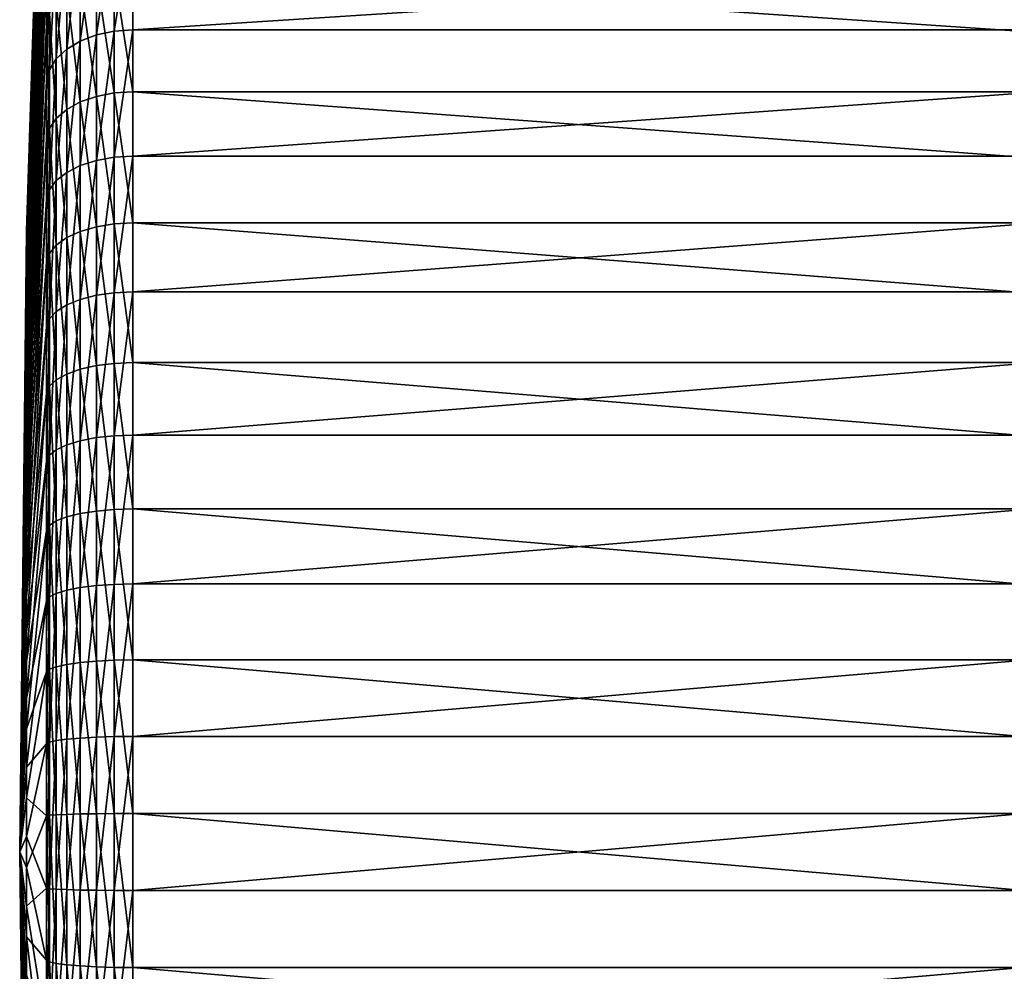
# Model space of a CAD drawing. Header units: millimetres. Extents: x -147 to 182, y -41 to 41.
# Tile 16 of 256: x -147 to -130, y -2 to 14. Entities that reach past the tile are written whole.
import ezdxf

# ---------------------------------------------------------------- set-up
doc = ezdxf.new("R2010")
doc.units = ezdxf.units.MM
doc.header["$LTSCALE"] = 51.403556
for name, color, linetype in [('35', 7, 'CONTINUOUS'), ('36', 7, 'CONTINUOUS'), ('41', 7, 'CONTINUOUS'), ('42', 7, 'CONTINUOUS'), ('43', 7, 'CONTINUOUS'), ('44', 7, 'CONTINUOUS')]:
    doc.layers.add(name, color=color, linetype=linetype)

msp = doc.modelspace()

# ---------------------------------------------------------------- linework, layer by layer
at = {"layer": '35', "color": 7, "linetype": 'CONTINUOUS'}
for points in [[(-144.936, 16.263, 16.263), (-144.936, 14.265, 18.042), (-114, 16.263, 16.263), (-144.936, 16.263, 16.263)], [(-114, 16.263, 16.263), (-144.936, 14.265, 18.042), (-114, 14.265, 18.042), (-114, 16.263, 16.263)], [(-144.936, 14.265, 18.042), (-144.936, 12.074, 19.576), (-114, 14.265, 18.042), (-144.936, 14.265, 18.042)], [(-114, 14.265, 18.042), (-144.936, 12.074, 19.576), (-114, 12.074, 19.576), (-114, 14.265, 18.042)], [(-144.936, 12.074, 19.576), (-144.936, 9.72, 20.845), (-114, 12.074, 19.576), (-144.936, 12.074, 19.576)], [(-114, 12.074, 19.576), (-144.936, 9.72, 20.845), (-114, 9.72, 20.845), (-114, 12.074, 19.576)], [(-144.936, 9.72, 20.845), (-144.936, 7.235, 21.833), (-114, 9.72, 20.845), (-144.936, 9.72, 20.845)], [(-114, 9.72, 20.845), (-144.936, 7.235, 21.833), (-114, 7.235, 21.833), (-114, 9.72, 20.845)], [(-144.936, 7.235, 21.833), (-144.936, 4.651, 22.525), (-114, 7.235, 21.833), (-144.936, 7.235, 21.833)], [(-114, 7.235, 21.833), (-144.936, 4.651, 22.525), (-114, 4.651, 22.525), (-114, 7.235, 21.833)], [(-144.936, 4.651, 22.525), (-144.936, 2.005, 22.912), (-114, 4.651, 22.525), (-144.936, 4.651, 22.525)], [(-114, 4.651, 22.525), (-144.936, 2.005, 22.912), (-114, 2.005, 22.912), (-114, 4.651, 22.525)], [(-144.936, 2.005, 22.912), (-144.936, -0.669, 22.99), (-114, 2.005, 22.912), (-144.936, 2.005, 22.912)], [(-114, 2.005, 22.912), (-144.936, -0.669, 22.99), (-114, -0.669, 22.99), (-114, 2.005, 22.912)], [(-144.936, -0.669, 22.99), (-144.936, -3.333, 22.757), (-114, -0.669, 22.99), (-144.936, -0.669, 22.99)], [(-114, -0.669, 22.99), (-144.936, -3.333, 22.757), (-114, -3.333, 22.757), (-114, -0.669, 22.99)]]:
    msp.add_3dface(points, dxfattribs=at)
at = {"layer": '36', "color": 7, "linetype": 'CONTINUOUS'}
for points in [[(-114, 15.29, -17.182), (-114, 13.192, -18.841), (-144.936, 15.29, -17.182), (-114, 15.29, -17.182)], [(-144.936, 15.29, -17.182), (-114, 13.192, -18.841), (-144.936, 13.192, -18.84), (-144.936, 15.29, -17.182)], [(-114, 13.192, -18.841), (-114, 10.916, -20.245), (-144.936, 13.192, -18.84), (-114, 13.192, -18.841)], [(-144.936, 13.192, -18.84), (-114, 10.916, -20.245), (-144.936, 10.916, -20.245), (-144.936, 13.192, -18.84)], [(-114, 10.916, -20.245), (-114, 8.492, -21.375), (-144.936, 10.916, -20.245), (-114, 10.916, -20.245)], [(-144.936, 10.916, -20.245), (-114, 8.492, -21.375), (-144.936, 8.492, -21.375), (-144.936, 10.916, -20.245)], [(-114, 8.492, -21.375), (-114, 5.953, -22.216), (-144.936, 8.492, -21.375), (-114, 8.492, -21.375)], [(-144.936, 8.492, -21.375), (-114, 5.953, -22.216), (-144.936, 5.953, -22.216), (-144.936, 8.492, -21.375)], [(-114, 5.953, -22.216), (-114, 3.333, -22.757), (-144.936, 5.953, -22.216), (-114, 5.953, -22.216)], [(-144.936, 5.953, -22.216), (-114, 3.333, -22.757), (-144.936, 3.333, -22.757), (-144.936, 5.953, -22.216)], [(-114, 3.333, -22.757), (-114, 0.669, -22.99), (-144.936, 3.333, -22.757), (-114, 3.333, -22.757)], [(-144.936, 3.333, -22.757), (-114, 0.669, -22.99), (-144.936, 0.669, -22.99), (-144.936, 3.333, -22.757)], [(-114, 0.669, -22.99), (-114, -2.005, -22.912), (-144.936, 0.669, -22.99), (-114, 0.669, -22.99)], [(-144.936, 0.669, -22.99), (-114, -2.005, -22.912), (-144.936, -2.005, -22.912), (-144.936, 0.669, -22.99)], [(-114, -2.005, -22.912), (-114, -4.651, -22.525), (-144.936, -2.005, -22.912), (-114, -2.005, -22.912)], [(-144.936, -2.005, -22.912), (-114, -4.651, -22.525), (-144.936, -4.651, -22.525), (-144.936, -2.005, -22.912)]]:
    msp.add_3dface(points, dxfattribs=at)
at = {"layer": '41', "color": 7, "linetype": 'CONTINUOUS'}
for points in [[(-146.784, 10.744, 0.94), (-146.784, 10.571, 2.137), (-146.435, 21.483, 1.879), (-146.784, 10.744, 0.94)], [(-146.435, 21.483, 1.879), (-146.784, 10.571, 2.137), (-146.435, 21.119, 4.361), (-146.435, 21.483, 1.879)], [(-146.784, 10.571, 2.137), (-146.784, 10.265, 3.307), (-146.435, 21.119, 4.361), (-146.784, 10.571, 2.137)], [(-146.435, 21.119, 4.361), (-146.784, 10.265, 3.307), (-146.435, 20.47, 6.783), (-146.435, 21.119, 4.361)], [(-146.784, 10.265, 3.307), (-146.784, 9.83, 4.436), (-146.435, 20.47, 6.783), (-146.784, 10.265, 3.307)], [(-146.435, 20.47, 6.783), (-146.784, 9.83, 4.436), (-146.435, 19.544, 9.114), (-146.435, 20.47, 6.783)], [(-146.784, 9.83, 4.436), (-146.784, 9.272, 5.508), (-146.435, 19.544, 9.114), (-146.784, 9.83, 4.436)], [(-146.435, 19.544, 9.114), (-146.784, 9.272, 5.508), (-146.435, 18.354, 11.321), (-146.435, 19.544, 9.114)], [(-146.784, 9.272, 5.508), (-146.784, 8.597, 6.512), (-146.435, 18.354, 11.321), (-146.784, 9.272, 5.508)], [(-146.435, 18.354, 11.321), (-146.784, 8.597, 6.512), (-146.435, 16.916, 13.375), (-146.435, 18.354, 11.321)], [(-146.784, 8.597, 6.512), (-146.784, 7.814, 7.434), (-146.435, 16.916, 13.375), (-146.784, 8.597, 6.512)], [(-146.435, 16.916, 13.375), (-146.784, 7.814, 7.434), (-146.435, 15.249, 15.249), (-146.435, 16.916, 13.375)], [(-146.784, 7.814, 7.434), (-146.784, 6.932, 8.262), (-146.435, 15.249, 15.249), (-146.784, 7.814, 7.434)], [(-146.435, 15.249, 15.249), (-146.784, 6.932, 8.262), (-146.435, 13.375, 16.916), (-146.435, 15.249, 15.249)], [(-146.784, 6.932, 8.262), (-146.784, 5.964, 8.986), (-146.435, 13.375, 16.916), (-146.784, 6.932, 8.262)], [(-146.435, 13.375, 16.916), (-146.784, 5.964, 8.986), (-146.435, 11.321, 18.354), (-146.435, 13.375, 16.916)], [(-146.784, 5.964, 8.986), (-146.784, 4.92, 9.597), (-146.435, 11.321, 18.354), (-146.784, 5.964, 8.986)], [(-146.435, 11.321, 18.354), (-146.784, 4.92, 9.597), (-146.435, 9.114, 19.544), (-146.435, 11.321, 18.354)], [(-146.784, 10.571, 2.137), (-146.784, 10.744, 0.94), (-146.9, 0), (-146.784, 10.571, 2.137)], [(-146.784, 10.265, 3.307), (-146.784, 10.571, 2.137), (-146.9, 0), (-146.784, 10.265, 3.307)], [(-146.784, 9.83, 4.436), (-146.784, 10.265, 3.307), (-146.9, 0), (-146.784, 9.83, 4.436)], [(-146.784, 9.272, 5.508), (-146.784, 9.83, 4.436), (-146.9, 0), (-146.784, 9.272, 5.508)], [(-146.784, 8.597, 6.512), (-146.784, 9.272, 5.508), (-146.9, 0), (-146.784, 8.597, 6.512)], [(-146.784, 4.92, 9.597), (-146.784, 3.815, 10.088), (-146.435, 9.114, 19.544), (-146.784, 4.92, 9.597)], [(-146.435, 9.114, 19.544), (-146.784, 3.815, 10.088), (-146.435, 6.783, 20.47), (-146.435, 9.114, 19.544)], [(-146.784, 7.814, 7.434), (-146.784, 8.597, 6.512), (-146.9, 0), (-146.784, 7.814, 7.434)], [(-146.784, 6.932, 8.262), (-146.784, 7.814, 7.434), (-146.9, 0), (-146.784, 6.932, 8.262)], [(-146.784, 5.964, 8.986), (-146.784, 6.932, 8.262), (-146.9, 0), (-146.784, 5.964, 8.986)], [(-146.784, 3.815, 10.088), (-146.784, 2.661, 10.451), (-146.435, 6.783, 20.47), (-146.784, 3.815, 10.088)], [(-146.435, 6.783, 20.47), (-146.784, 2.661, 10.451), (-146.435, 4.361, 21.119), (-146.435, 6.783, 20.47)], [(-146.784, 4.92, 9.597), (-146.784, 5.964, 8.986), (-146.9, 0), (-146.784, 4.92, 9.597)], [(-146.784, 3.815, 10.088), (-146.784, 4.92, 9.597), (-146.9, 0), (-146.784, 3.815, 10.088)], [(-146.784, 2.661, 10.451), (-146.784, 1.474, 10.684), (-146.435, 4.361, 21.119), (-146.784, 2.661, 10.451)], [(-146.435, 4.361, 21.119), (-146.784, 1.474, 10.684), (-146.435, 1.879, 21.483), (-146.435, 4.361, 21.119)], [(-146.784, 2.661, 10.451), (-146.784, 3.815, 10.088), (-146.9, 0), (-146.784, 2.661, 10.451)], [(-146.784, 1.474, 10.684), (-146.784, 2.661, 10.451), (-146.9, 0), (-146.784, 1.474, 10.684)], [(-146.784, 1.474, 10.684), (-146.784, 0.269, 10.782), (-146.435, 1.879, 21.483), (-146.784, 1.474, 10.684)], [(-146.435, 1.879, 21.483), (-146.784, 0.269, 10.782), (-146.435, -0.627, 21.556), (-146.435, 1.879, 21.483)], [(-146.784, 0.269, 10.782), (-146.784, 1.474, 10.684), (-146.9, 0), (-146.784, 0.269, 10.782)], [(-146.784, -0.94, 10.744), (-146.784, 0.269, 10.782), (-146.9, 0), (-146.784, -0.94, 10.744)], [(-146.784, 0.269, 10.782), (-146.784, -0.94, 10.744), (-146.435, -0.627, 21.556), (-146.784, 0.269, 10.782)], [(-146.784, -10.744, -0.94), (-146.784, -10.782, 0.269), (-146.9, 0), (-146.784, -10.744, -0.94)], [(-146.784, -10.782, 0.269), (-146.784, -10.684, 1.474), (-146.9, 0), (-146.784, -10.782, 0.269)], [(-146.784, -10.684, 1.474), (-146.784, -10.451, 2.661), (-146.9, 0), (-146.784, -10.684, 1.474)], [(-146.784, -10.451, 2.661), (-146.784, -10.088, 3.815), (-146.9, 0), (-146.784, -10.451, 2.661)], [(-146.784, -10.088, 3.815), (-146.784, -9.597, 4.92), (-146.9, 0), (-146.784, -10.088, 3.815)], [(-146.784, -9.597, 4.92), (-146.784, -8.986, 5.964), (-146.9, 0), (-146.784, -9.597, 4.92)], [(-146.784, -8.986, 5.964), (-146.784, -8.262, 6.932), (-146.9, 0), (-146.784, -8.986, 5.964)], [(-146.784, -8.262, 6.932), (-146.784, -7.434, 7.814), (-146.9, 0), (-146.784, -8.262, 6.932)], [(-146.784, -7.434, 7.814), (-146.784, -6.512, 8.597), (-146.9, 0), (-146.784, -7.434, 7.814)], [(-146.784, -6.512, 8.597), (-146.784, -5.508, 9.272), (-146.9, 0), (-146.784, -6.512, 8.597)], [(-146.784, -5.508, 9.272), (-146.784, -4.436, 9.83), (-146.9, 0), (-146.784, -5.508, 9.272)], [(-146.784, -4.436, 9.83), (-146.784, -3.307, 10.265), (-146.9, 0), (-146.784, -4.436, 9.83)], [(-146.784, -3.307, 10.265), (-146.784, -2.137, 10.571), (-146.9, 0), (-146.784, -3.307, 10.265)], [(-146.784, -2.137, 10.571), (-146.784, -0.94, 10.744), (-146.9, 0), (-146.784, -2.137, 10.571)], [(-146.435, -0.627, 21.556), (-146.784, -0.94, 10.744), (-146.435, -3.125, 21.337), (-146.435, -0.627, 21.556)], [(-146.784, -0.94, 10.744), (-146.784, -2.137, 10.571), (-146.435, -3.125, 21.337), (-146.784, -0.94, 10.744)]]:
    msp.add_3dface(points, dxfattribs=at)
at = {"layer": '42', "color": 7, "linetype": 'CONTINUOUS'}
for points in [[(-146.784, 10.744, 0.94), (-146.435, 21.483, 1.879), (-146.435, 21.556, -0.627), (-146.784, 10.744, 0.94)], [(-146.784, 10.782, -0.269), (-146.784, 10.744, 0.94), (-146.435, 21.556, -0.627), (-146.784, 10.782, -0.269)], [(-146.784, 10.684, -1.474), (-146.784, 10.782, -0.269), (-146.435, 21.556, -0.627), (-146.784, 10.684, -1.474)], [(-146.435, 21.337, -3.125), (-146.784, 10.684, -1.474), (-146.435, 21.556, -0.627), (-146.435, 21.337, -3.125)], [(-146.784, 10.451, -2.661), (-146.784, 10.684, -1.474), (-146.435, 21.337, -3.125), (-146.784, 10.451, -2.661)], [(-146.435, 20.83, -5.581), (-146.784, 10.451, -2.661), (-146.435, 21.337, -3.125), (-146.435, 20.83, -5.581)], [(-146.784, 10.088, -3.815), (-146.784, 10.451, -2.661), (-146.435, 20.83, -5.581), (-146.784, 10.088, -3.815)], [(-146.435, 20.041, -7.962), (-146.784, 10.088, -3.815), (-146.435, 20.83, -5.581), (-146.435, 20.041, -7.962)], [(-146.784, 9.597, -4.92), (-146.784, 10.088, -3.815), (-146.435, 20.041, -7.962), (-146.784, 9.597, -4.92)], [(-146.435, 18.981, -10.235), (-146.784, 9.597, -4.92), (-146.435, 20.041, -7.962), (-146.435, 18.981, -10.235)], [(-146.784, 8.986, -5.964), (-146.784, 9.597, -4.92), (-146.435, 18.981, -10.235), (-146.784, 8.986, -5.964)], [(-146.435, 17.665, -12.369), (-146.784, 8.986, -5.964), (-146.435, 18.981, -10.235), (-146.435, 17.665, -12.369)], [(-146.784, 8.262, -6.932), (-146.784, 8.986, -5.964), (-146.435, 17.665, -12.369), (-146.784, 8.262, -6.932)], [(-146.435, 16.109, -14.336), (-146.784, 8.262, -6.932), (-146.435, 17.665, -12.369), (-146.435, 16.109, -14.336)], [(-146.784, 7.434, -7.814), (-146.784, 8.262, -6.932), (-146.435, 16.109, -14.336), (-146.784, 7.434, -7.814)], [(-146.435, 14.336, -16.109), (-146.784, 7.434, -7.814), (-146.435, 16.109, -14.336), (-146.435, 14.336, -16.109)], [(-146.784, 6.512, -8.597), (-146.784, 7.434, -7.814), (-146.435, 14.336, -16.109), (-146.784, 6.512, -8.597)], [(-146.435, 12.369, -17.665), (-146.784, 6.512, -8.597), (-146.435, 14.336, -16.109), (-146.435, 12.369, -17.665)], [(-146.784, 5.508, -9.272), (-146.784, 6.512, -8.597), (-146.435, 12.369, -17.665), (-146.784, 5.508, -9.272)], [(-146.435, 10.235, -18.981), (-146.784, 5.508, -9.272), (-146.435, 12.369, -17.665), (-146.435, 10.235, -18.981)], [(-146.9, 0), (-146.784, 10.744, 0.94), (-146.784, 10.782, -0.269), (-146.9, 0)], [(-146.9, 0), (-146.784, 10.782, -0.269), (-146.784, 10.684, -1.474), (-146.9, 0)], [(-146.9, 0), (-146.784, 10.684, -1.474), (-146.784, 10.451, -2.661), (-146.9, 0)], [(-146.9, 0), (-146.784, 10.451, -2.661), (-146.784, 10.088, -3.815), (-146.9, 0)], [(-146.9, 0), (-146.784, 10.088, -3.815), (-146.784, 9.597, -4.92), (-146.9, 0)], [(-146.784, 4.436, -9.83), (-146.784, 5.508, -9.272), (-146.435, 10.235, -18.981), (-146.784, 4.436, -9.83)], [(-146.435, 7.962, -20.041), (-146.784, 4.436, -9.83), (-146.435, 10.235, -18.981), (-146.435, 7.962, -20.041)], [(-146.9, 0), (-146.784, 9.597, -4.92), (-146.784, 8.986, -5.964), (-146.9, 0)], [(-146.9, 0), (-146.784, 8.986, -5.964), (-146.784, 8.262, -6.932), (-146.9, 0)], [(-146.9, 0), (-146.784, 8.262, -6.932), (-146.784, 7.434, -7.814), (-146.9, 0)], [(-146.784, 3.307, -10.265), (-146.784, 4.436, -9.83), (-146.435, 7.962, -20.041), (-146.784, 3.307, -10.265)], [(-146.435, 5.581, -20.83), (-146.784, 3.307, -10.265), (-146.435, 7.962, -20.041), (-146.435, 5.581, -20.83)], [(-146.9, 0), (-146.784, 7.434, -7.814), (-146.784, 6.512, -8.597), (-146.9, 0)], [(-146.9, 0), (-146.784, 6.512, -8.597), (-146.784, 5.508, -9.272), (-146.9, 0)], [(-146.9, 0), (-146.784, 5.508, -9.272), (-146.784, 4.436, -9.83), (-146.9, 0)], [(-146.784, 2.137, -10.571), (-146.784, 3.307, -10.265), (-146.435, 5.581, -20.83), (-146.784, 2.137, -10.571)], [(-146.435, 3.125, -21.337), (-146.784, 2.137, -10.571), (-146.435, 5.581, -20.83), (-146.435, 3.125, -21.337)], [(-146.9, 0), (-146.784, 4.436, -9.83), (-146.784, 3.307, -10.265), (-146.9, 0)], [(-146.9, 0), (-146.784, 3.307, -10.265), (-146.784, 2.137, -10.571), (-146.9, 0)], [(-146.784, 0.94, -10.744), (-146.784, 2.137, -10.571), (-146.435, 3.125, -21.337), (-146.784, 0.94, -10.744)], [(-146.435, 0.627, -21.556), (-146.784, 0.94, -10.744), (-146.435, 3.125, -21.337), (-146.435, 0.627, -21.556)], [(-146.9, 0), (-146.784, 2.137, -10.571), (-146.784, 0.94, -10.744), (-146.9, 0)], [(-146.9, 0), (-146.784, 0.94, -10.744), (-146.784, -0.269, -10.782), (-146.9, 0)], [(-146.784, -0.269, -10.782), (-146.784, 0.94, -10.744), (-146.435, 0.627, -21.556), (-146.784, -0.269, -10.782)], [(-146.435, -1.879, -21.483), (-146.784, -0.269, -10.782), (-146.435, 0.627, -21.556), (-146.435, -1.879, -21.483)], [(-146.784, -10.744, -0.94), (-146.9, 0), (-146.784, -10.571, -2.137), (-146.784, -10.744, -0.94)], [(-146.9, 0), (-146.784, -0.269, -10.782), (-146.784, -1.474, -10.684), (-146.9, 0)], [(-146.9, 0), (-146.784, -1.474, -10.684), (-146.784, -2.661, -10.451), (-146.9, 0)], [(-146.9, 0), (-146.784, -2.661, -10.451), (-146.784, -3.815, -10.088), (-146.9, 0)], [(-146.9, 0), (-146.784, -3.815, -10.088), (-146.784, -4.92, -9.597), (-146.9, 0)], [(-146.9, 0), (-146.784, -4.92, -9.597), (-146.784, -5.964, -8.986), (-146.9, 0)], [(-146.9, 0), (-146.784, -5.964, -8.986), (-146.784, -6.932, -8.262), (-146.9, 0)], [(-146.9, 0), (-146.784, -6.932, -8.262), (-146.784, -7.814, -7.434), (-146.9, 0)], [(-146.9, 0), (-146.784, -7.814, -7.434), (-146.784, -8.597, -6.512), (-146.9, 0)], [(-146.9, 0), (-146.784, -8.597, -6.512), (-146.784, -9.272, -5.508), (-146.9, 0)], [(-146.9, 0), (-146.784, -9.272, -5.508), (-146.784, -9.83, -4.436), (-146.9, 0)], [(-146.9, 0), (-146.784, -9.83, -4.436), (-146.784, -10.265, -3.307), (-146.9, 0)], [(-146.9, 0), (-146.784, -10.265, -3.307), (-146.784, -10.571, -2.137), (-146.9, 0)], [(-146.784, -1.474, -10.684), (-146.784, -0.269, -10.782), (-146.435, -1.879, -21.483), (-146.784, -1.474, -10.684)], [(-146.784, -2.661, -10.451), (-146.784, -1.474, -10.684), (-146.435, -4.361, -21.119), (-146.784, -2.661, -10.451)], [(-146.435, -4.361, -21.119), (-146.784, -1.474, -10.684), (-146.435, -1.879, -21.483), (-146.435, -4.361, -21.119)]]:
    msp.add_3dface(points, dxfattribs=at)
at = {"layer": '43', "color": 7, "linetype": 'CONTINUOUS'}
for points in [[(-145.569, 16.164, 16.164), (-145.569, 14.179, 17.932), (-145.259, 16.239, 16.239), (-145.569, 16.164, 16.164)], [(-145.259, 16.239, 16.239), (-145.569, 14.179, 17.932), (-145.259, 14.244, 18.014), (-145.259, 16.239, 16.239)], [(-144.936, 14.265, 18.042), (-144.936, 16.263, 16.263), (-145.259, 14.244, 18.014), (-144.936, 14.265, 18.042)], [(-144.936, 16.263, 16.263), (-145.259, 16.239, 16.239), (-145.259, 14.244, 18.014), (-144.936, 16.263, 16.263)], [(-145.849, 16.045, 16.045), (-145.849, 14.073, 17.799), (-145.569, 16.164, 16.164), (-145.849, 16.045, 16.045)], [(-145.569, 16.164, 16.164), (-145.849, 14.073, 17.799), (-145.569, 14.179, 17.932), (-145.569, 16.164, 16.164)], [(-146.267, 15.692, 15.692), (-146.267, 13.765, 17.408), (-146.085, 15.885, 15.885), (-146.267, 15.692, 15.692)], [(-146.085, 15.885, 15.885), (-146.267, 13.765, 17.408), (-146.085, 13.933, 17.621), (-146.085, 15.885, 15.885)], [(-146.085, 15.885, 15.885), (-146.085, 13.933, 17.621), (-145.849, 16.045, 16.045), (-146.085, 15.885, 15.885)], [(-145.849, 16.045, 16.045), (-146.085, 13.933, 17.621), (-145.849, 14.073, 17.799), (-145.849, 16.045, 16.045)], [(-146.385, 15.477, 15.477), (-146.385, 13.575, 17.169), (-146.267, 15.692, 15.692), (-146.385, 15.477, 15.477)], [(-146.267, 15.692, 15.692), (-146.385, 13.575, 17.169), (-146.267, 13.765, 17.408), (-146.267, 15.692, 15.692)], [(-146.435, 15.249, 15.249), (-146.435, 13.375, 16.916), (-146.385, 15.477, 15.477), (-146.435, 15.249, 15.249)], [(-146.385, 15.477, 15.477), (-146.435, 13.375, 16.916), (-146.385, 13.575, 17.169), (-146.385, 15.477, 15.477)], [(-145.849, 14.073, 17.799), (-145.849, 11.912, 19.312), (-145.569, 14.179, 17.932), (-145.849, 14.073, 17.799)], [(-145.569, 14.179, 17.932), (-145.849, 11.912, 19.312), (-145.569, 12.001, 19.456), (-145.569, 14.179, 17.932)], [(-145.569, 14.179, 17.932), (-145.569, 12.001, 19.456), (-145.259, 14.244, 18.014), (-145.569, 14.179, 17.932)], [(-145.259, 14.244, 18.014), (-145.569, 12.001, 19.456), (-145.259, 12.056, 19.546), (-145.259, 14.244, 18.014)], [(-144.936, 12.074, 19.576), (-144.936, 14.265, 18.042), (-145.259, 12.056, 19.546), (-144.936, 12.074, 19.576)], [(-144.936, 14.265, 18.042), (-145.259, 14.244, 18.014), (-145.259, 12.056, 19.546), (-144.936, 14.265, 18.042)], [(-146.085, 13.933, 17.621), (-146.085, 11.793, 19.12), (-145.849, 14.073, 17.799), (-146.085, 13.933, 17.621)], [(-145.849, 14.073, 17.799), (-146.085, 11.793, 19.12), (-145.849, 11.912, 19.312), (-145.849, 14.073, 17.799)], [(-146.267, 13.765, 17.408), (-146.267, 11.651, 18.888), (-146.085, 13.933, 17.621), (-146.267, 13.765, 17.408)], [(-146.085, 13.933, 17.621), (-146.267, 11.651, 18.888), (-146.085, 11.793, 19.12), (-146.085, 13.933, 17.621)], [(-146.385, 13.575, 17.169), (-146.385, 11.49, 18.629), (-146.267, 13.765, 17.408), (-146.385, 13.575, 17.169)], [(-146.267, 13.765, 17.408), (-146.385, 11.49, 18.629), (-146.267, 11.651, 18.888), (-146.267, 13.765, 17.408)], [(-146.435, 13.375, 16.916), (-146.435, 11.321, 18.354), (-146.385, 13.575, 17.169), (-146.435, 13.375, 16.916)], [(-146.385, 13.575, 17.169), (-146.435, 11.321, 18.354), (-146.385, 11.49, 18.629), (-146.385, 13.575, 17.169)], [(-145.849, 11.912, 19.312), (-145.849, 9.589, 20.565), (-145.569, 12.001, 19.456), (-145.849, 11.912, 19.312)], [(-145.569, 12.001, 19.456), (-145.849, 9.589, 20.565), (-145.569, 9.661, 20.718), (-145.569, 12.001, 19.456)], [(-145.569, 12.001, 19.456), (-145.569, 9.661, 20.718), (-145.259, 12.056, 19.546), (-145.569, 12.001, 19.456)], [(-145.259, 12.056, 19.546), (-145.569, 9.661, 20.718), (-145.259, 9.705, 20.813), (-145.259, 12.056, 19.546)], [(-144.936, 9.72, 20.845), (-144.936, 12.074, 19.576), (-145.259, 9.705, 20.813), (-144.936, 9.72, 20.845)], [(-144.936, 12.074, 19.576), (-145.259, 12.056, 19.546), (-145.259, 9.705, 20.813), (-144.936, 12.074, 19.576)], [(-146.267, 11.651, 18.888), (-146.267, 9.379, 20.113), (-146.085, 11.793, 19.12), (-146.267, 11.651, 18.888)], [(-146.085, 11.793, 19.12), (-146.267, 9.379, 20.113), (-146.085, 9.494, 20.36), (-146.085, 11.793, 19.12)], [(-146.085, 11.793, 19.12), (-146.085, 9.494, 20.36), (-145.849, 11.912, 19.312), (-146.085, 11.793, 19.12)], [(-145.849, 11.912, 19.312), (-146.085, 9.494, 20.36), (-145.849, 9.589, 20.565), (-145.849, 11.912, 19.312)], [(-146.385, 11.49, 18.629), (-146.385, 9.25, 19.837), (-146.267, 11.651, 18.888), (-146.385, 11.49, 18.629)], [(-146.267, 11.651, 18.888), (-146.385, 9.25, 19.837), (-146.267, 9.379, 20.113), (-146.267, 11.651, 18.888)], [(-146.435, 11.321, 18.354), (-146.435, 9.114, 19.544), (-146.385, 11.49, 18.629), (-146.435, 11.321, 18.354)], [(-146.385, 11.49, 18.629), (-146.435, 9.114, 19.544), (-146.385, 9.25, 19.837), (-146.385, 11.49, 18.629)], [(-146.085, 9.494, 20.36), (-146.085, 7.066, 21.324), (-145.849, 9.589, 20.565), (-146.085, 9.494, 20.36)], [(-145.849, 9.589, 20.565), (-146.085, 7.066, 21.324), (-145.849, 7.137, 21.539), (-145.849, 9.589, 20.565)], [(-145.849, 9.589, 20.565), (-145.849, 7.137, 21.539), (-145.569, 9.661, 20.718), (-145.849, 9.589, 20.565)], [(-145.569, 9.661, 20.718), (-145.849, 7.137, 21.539), (-145.569, 7.19, 21.7), (-145.569, 9.661, 20.718)], [(-145.569, 9.661, 20.718), (-145.569, 7.19, 21.7), (-145.259, 9.705, 20.813), (-145.569, 9.661, 20.718)], [(-145.259, 9.705, 20.813), (-145.569, 7.19, 21.7), (-145.259, 7.223, 21.799), (-145.259, 9.705, 20.813)], [(-144.936, 7.235, 21.833), (-144.936, 9.72, 20.845), (-145.259, 7.223, 21.799), (-144.936, 7.235, 21.833)], [(-144.936, 9.72, 20.845), (-145.259, 9.705, 20.813), (-145.259, 7.223, 21.799), (-144.936, 9.72, 20.845)], [(-146.267, 9.379, 20.113), (-146.267, 6.981, 21.066), (-146.085, 9.494, 20.36), (-146.267, 9.379, 20.113)], [(-146.085, 9.494, 20.36), (-146.267, 6.981, 21.066), (-146.085, 7.066, 21.324), (-146.085, 9.494, 20.36)], [(-146.435, 9.114, 19.544), (-146.435, 6.783, 20.47), (-146.385, 9.25, 19.837), (-146.435, 9.114, 19.544)], [(-146.385, 9.25, 19.837), (-146.435, 6.783, 20.47), (-146.385, 6.885, 20.777), (-146.385, 9.25, 19.837)], [(-146.385, 9.25, 19.837), (-146.385, 6.885, 20.777), (-146.267, 9.379, 20.113), (-146.385, 9.25, 19.837)], [(-146.267, 9.379, 20.113), (-146.385, 6.885, 20.777), (-146.267, 6.981, 21.066), (-146.267, 9.379, 20.113)], [(-145.849, 7.137, 21.539), (-145.849, 4.588, 22.222), (-145.569, 7.19, 21.7), (-145.849, 7.137, 21.539)], [(-145.569, 7.19, 21.7), (-145.849, 4.588, 22.222), (-145.569, 4.623, 22.388), (-145.569, 7.19, 21.7)], [(-145.569, 7.19, 21.7), (-145.569, 4.623, 22.388), (-145.259, 7.223, 21.799), (-145.569, 7.19, 21.7)], [(-145.259, 7.223, 21.799), (-145.569, 4.623, 22.388), (-145.259, 4.644, 22.49), (-145.259, 7.223, 21.799)], [(-144.936, 4.651, 22.525), (-144.936, 7.235, 21.833), (-145.259, 4.644, 22.49), (-144.936, 4.651, 22.525)], [(-144.936, 7.235, 21.833), (-145.259, 7.223, 21.799), (-145.259, 4.644, 22.49), (-144.936, 7.235, 21.833)], [(-146.267, 6.981, 21.066), (-146.267, 4.488, 21.734), (-146.085, 7.066, 21.324), (-146.267, 6.981, 21.066)], [(-146.085, 7.066, 21.324), (-146.267, 4.488, 21.734), (-146.085, 4.543, 22), (-146.085, 7.066, 21.324)], [(-146.085, 7.066, 21.324), (-146.085, 4.543, 22), (-145.849, 7.137, 21.539), (-146.085, 7.066, 21.324)], [(-145.849, 7.137, 21.539), (-146.085, 4.543, 22), (-145.849, 4.588, 22.222), (-145.849, 7.137, 21.539)], [(-146.435, 6.783, 20.47), (-146.435, 4.361, 21.119), (-146.385, 6.885, 20.777), (-146.435, 6.783, 20.47)], [(-146.385, 6.885, 20.777), (-146.435, 4.361, 21.119), (-146.385, 4.426, 21.435), (-146.385, 6.885, 20.777)], [(-146.385, 6.885, 20.777), (-146.385, 4.426, 21.435), (-146.267, 6.981, 21.066), (-146.385, 6.885, 20.777)], [(-146.267, 6.981, 21.066), (-146.385, 4.426, 21.435), (-146.267, 4.488, 21.734), (-146.267, 6.981, 21.066)], [(-145.849, 4.588, 22.222), (-145.849, 1.978, 22.604), (-145.569, 4.623, 22.388), (-145.849, 4.588, 22.222)], [(-145.569, 4.623, 22.388), (-145.849, 1.978, 22.604), (-145.569, 1.992, 22.773), (-145.569, 4.623, 22.388)], [(-145.569, 4.623, 22.388), (-145.569, 1.992, 22.773), (-145.259, 4.644, 22.49), (-145.569, 4.623, 22.388)], [(-145.259, 4.644, 22.49), (-145.569, 1.992, 22.773), (-145.259, 2.002, 22.877), (-145.259, 4.644, 22.49)], [(-144.936, 2.005, 22.912), (-144.936, 4.651, 22.525), (-145.259, 2.002, 22.877), (-144.936, 2.005, 22.912)], [(-144.936, 4.651, 22.525), (-145.259, 4.644, 22.49), (-145.259, 2.002, 22.877), (-144.936, 4.651, 22.525)], [(-146.385, 4.426, 21.435), (-146.385, 1.908, 21.804), (-146.267, 4.488, 21.734), (-146.385, 4.426, 21.435)], [(-146.267, 4.488, 21.734), (-146.385, 1.908, 21.804), (-146.267, 1.934, 22.108), (-146.267, 4.488, 21.734)], [(-146.267, 4.488, 21.734), (-146.267, 1.934, 22.108), (-146.085, 4.543, 22), (-146.267, 4.488, 21.734)], [(-146.085, 4.543, 22), (-146.267, 1.934, 22.108), (-146.085, 1.958, 22.379), (-146.085, 4.543, 22)], [(-146.085, 4.543, 22), (-146.085, 1.958, 22.379), (-145.849, 4.588, 22.222), (-146.085, 4.543, 22)], [(-145.849, 4.588, 22.222), (-146.085, 1.958, 22.379), (-145.849, 1.978, 22.604), (-145.849, 4.588, 22.222)], [(-146.435, 4.361, 21.119), (-146.435, 1.879, 21.483), (-146.385, 4.426, 21.435), (-146.435, 4.361, 21.119)], [(-146.385, 4.426, 21.435), (-146.435, 1.879, 21.483), (-146.385, 1.908, 21.804), (-146.385, 4.426, 21.435)], [(-146.435, 1.879, 21.483), (-146.435, -0.627, 21.556), (-146.385, 1.908, 21.804), (-146.435, 1.879, 21.483)], [(-146.385, 1.908, 21.804), (-146.435, -0.627, 21.556), (-146.385, -0.637, 21.878), (-146.385, 1.908, 21.804)], [(-146.385, 1.908, 21.804), (-146.385, -0.637, 21.878), (-146.267, 1.934, 22.108), (-146.385, 1.908, 21.804)], [(-146.267, 1.934, 22.108), (-146.385, -0.637, 21.878), (-146.267, -0.645, 22.183), (-146.267, 1.934, 22.108)], [(-146.267, 1.934, 22.108), (-146.267, -0.645, 22.183), (-146.085, 1.958, 22.379), (-146.267, 1.934, 22.108)], [(-146.085, 1.958, 22.379), (-146.267, -0.645, 22.183), (-146.085, -0.653, 22.455), (-146.085, 1.958, 22.379)], [(-146.085, 1.958, 22.379), (-146.085, -0.653, 22.455), (-145.849, 1.978, 22.604), (-146.085, 1.958, 22.379)], [(-145.849, 1.978, 22.604), (-146.085, -0.653, 22.455), (-145.849, -0.66, 22.681), (-145.849, 1.978, 22.604)], [(-145.849, 1.978, 22.604), (-145.849, -0.66, 22.681), (-145.569, 1.992, 22.773), (-145.849, 1.978, 22.604)], [(-145.569, 1.992, 22.773), (-145.849, -0.66, 22.681), (-145.569, -0.665, 22.85), (-145.569, 1.992, 22.773)], [(-145.569, 1.992, 22.773), (-145.569, -0.665, 22.85), (-145.259, 2.002, 22.877), (-145.569, 1.992, 22.773)], [(-145.259, 2.002, 22.877), (-145.569, -0.665, 22.85), (-145.259, -0.668, 22.955), (-145.259, 2.002, 22.877)], [(-144.936, -0.669, 22.99), (-144.936, 2.005, 22.912), (-145.259, -0.668, 22.955), (-144.936, -0.669, 22.99)], [(-144.936, 2.005, 22.912), (-145.259, 2.002, 22.877), (-145.259, -0.668, 22.955), (-144.936, 2.005, 22.912)], [(-146.435, -0.627, 21.556), (-146.435, -3.125, 21.337), (-146.385, -0.637, 21.878), (-146.435, -0.627, 21.556)], [(-146.385, -0.637, 21.878), (-146.435, -3.125, 21.337), (-146.385, -3.172, 21.657), (-146.385, -0.637, 21.878)], [(-146.385, -0.637, 21.878), (-146.385, -3.172, 21.657), (-146.267, -0.645, 22.183), (-146.385, -0.637, 21.878)], [(-146.267, -0.645, 22.183), (-146.385, -3.172, 21.657), (-146.267, -3.216, 21.958), (-146.267, -0.645, 22.183)], [(-146.267, -0.645, 22.183), (-146.267, -3.216, 21.958), (-146.085, -0.653, 22.455), (-146.267, -0.645, 22.183)], [(-146.085, -0.653, 22.455), (-146.267, -3.216, 21.958), (-146.085, -3.256, 22.227), (-146.085, -0.653, 22.455)], [(-146.085, -0.653, 22.455), (-146.085, -3.256, 22.227), (-145.849, -0.66, 22.681), (-146.085, -0.653, 22.455)], [(-145.849, -0.66, 22.681), (-146.085, -3.256, 22.227), (-145.849, -3.289, 22.451), (-145.849, -0.66, 22.681)], [(-145.849, -0.66, 22.681), (-145.849, -3.289, 22.451), (-145.569, -0.665, 22.85), (-145.849, -0.66, 22.681)], [(-145.569, -0.665, 22.85), (-145.849, -3.289, 22.451), (-145.569, -3.313, 22.619), (-145.569, -0.665, 22.85)], [(-145.569, -0.665, 22.85), (-145.569, -3.313, 22.619), (-145.259, -0.668, 22.955), (-145.569, -0.665, 22.85)], [(-145.259, -0.668, 22.955), (-145.569, -3.313, 22.619), (-145.259, -3.328, 22.722), (-145.259, -0.668, 22.955)], [(-144.936, -0.669, 22.99), (-145.259, -0.668, 22.955), (-145.259, -3.328, 22.722), (-144.936, -0.669, 22.99)], [(-144.936, -3.333, 22.757), (-144.936, -0.669, 22.99), (-145.259, -3.328, 22.722), (-144.936, -3.333, 22.757)]]:
    msp.add_3dface(points, dxfattribs=at)
at = {"layer": '44', "color": 7, "linetype": 'CONTINUOUS'}
for points in [[(-146.435, 14.336, -16.109), (-146.435, 16.109, -14.336), (-146.385, 14.551, -16.351), (-146.435, 14.336, -16.109)], [(-145.259, 13.172, -18.812), (-145.569, 15.197, -17.077), (-145.259, 15.267, -17.155), (-145.259, 13.172, -18.812)], [(-144.936, 15.29, -17.182), (-144.936, 13.192, -18.84), (-145.259, 15.267, -17.155), (-144.936, 15.29, -17.182)], [(-144.936, 13.192, -18.84), (-145.259, 13.172, -18.812), (-145.259, 15.267, -17.155), (-144.936, 13.192, -18.84)], [(-145.849, 13.015, -18.587), (-146.085, 14.934, -16.781), (-145.849, 15.085, -16.95), (-145.849, 13.015, -18.587)], [(-145.569, 13.112, -18.726), (-145.849, 15.085, -16.95), (-145.569, 15.197, -17.077), (-145.569, 13.112, -18.726)], [(-145.849, 13.015, -18.587), (-145.849, 15.085, -16.95), (-145.569, 13.112, -18.726), (-145.849, 13.015, -18.587)], [(-145.569, 13.112, -18.726), (-145.569, 15.197, -17.077), (-145.259, 13.172, -18.812), (-145.569, 13.112, -18.726)], [(-146.085, 12.885, -18.402), (-146.267, 14.753, -16.578), (-146.085, 14.934, -16.781), (-146.085, 12.885, -18.402)], [(-146.085, 12.885, -18.402), (-146.085, 14.934, -16.781), (-145.849, 13.015, -18.587), (-146.085, 12.885, -18.402)], [(-146.267, 12.729, -18.179), (-146.385, 14.551, -16.351), (-146.267, 14.753, -16.578), (-146.267, 12.729, -18.179)], [(-146.267, 12.729, -18.179), (-146.267, 14.753, -16.578), (-146.085, 12.885, -18.402), (-146.267, 12.729, -18.179)], [(-146.385, 12.554, -17.929), (-146.435, 14.336, -16.109), (-146.385, 14.551, -16.351), (-146.385, 12.554, -17.929)], [(-146.385, 12.554, -17.929), (-146.385, 14.551, -16.351), (-146.267, 12.729, -18.179), (-146.385, 12.554, -17.929)], [(-146.435, 12.369, -17.665), (-146.435, 14.336, -16.109), (-146.385, 12.554, -17.929), (-146.435, 12.369, -17.665)], [(-145.259, 10.899, -20.214), (-145.569, 13.112, -18.726), (-145.259, 13.172, -18.812), (-145.259, 10.899, -20.214)], [(-144.936, 13.192, -18.84), (-144.936, 10.916, -20.245), (-145.259, 13.172, -18.812), (-144.936, 13.192, -18.84)], [(-144.936, 10.916, -20.245), (-145.259, 10.899, -20.214), (-145.259, 13.172, -18.812), (-144.936, 10.916, -20.245)], [(-145.849, 10.769, -19.972), (-146.085, 12.885, -18.402), (-145.849, 13.015, -18.587), (-145.849, 10.769, -19.972)], [(-145.569, 10.849, -20.121), (-145.849, 13.015, -18.587), (-145.569, 13.112, -18.726), (-145.569, 10.849, -20.121)], [(-145.849, 10.769, -19.972), (-145.849, 13.015, -18.587), (-145.569, 10.849, -20.121), (-145.849, 10.769, -19.972)], [(-145.569, 10.849, -20.121), (-145.569, 13.112, -18.726), (-145.259, 10.899, -20.214), (-145.569, 10.849, -20.121)], [(-146.085, 10.662, -19.773), (-146.267, 12.729, -18.179), (-146.085, 12.885, -18.402), (-146.085, 10.662, -19.773)], [(-146.085, 10.662, -19.773), (-146.085, 12.885, -18.402), (-145.849, 10.769, -19.972), (-146.085, 10.662, -19.773)], [(-146.267, 10.533, -19.534), (-146.385, 12.554, -17.929), (-146.267, 12.729, -18.179), (-146.267, 10.533, -19.534)], [(-146.267, 10.533, -19.534), (-146.267, 12.729, -18.179), (-146.085, 10.662, -19.773), (-146.267, 10.533, -19.534)], [(-146.385, 10.388, -19.266), (-146.435, 12.369, -17.665), (-146.385, 12.554, -17.929), (-146.385, 10.388, -19.266)], [(-146.385, 10.388, -19.266), (-146.385, 12.554, -17.929), (-146.267, 10.533, -19.534), (-146.385, 10.388, -19.266)], [(-146.435, 10.235, -18.981), (-146.435, 12.369, -17.665), (-146.385, 10.388, -19.266), (-146.435, 10.235, -18.981)], [(-145.849, 8.377, -21.087), (-146.085, 10.662, -19.773), (-145.849, 10.769, -19.972), (-145.849, 8.377, -21.087)], [(-145.569, 8.44, -21.245), (-145.849, 10.769, -19.972), (-145.569, 10.849, -20.121), (-145.569, 8.44, -21.245)], [(-145.849, 8.377, -21.087), (-145.849, 10.769, -19.972), (-145.569, 8.44, -21.245), (-145.849, 8.377, -21.087)], [(-145.259, 8.479, -21.342), (-145.569, 10.849, -20.121), (-145.259, 10.899, -20.214), (-145.259, 8.479, -21.342)], [(-145.569, 8.44, -21.245), (-145.569, 10.849, -20.121), (-145.259, 8.479, -21.342), (-145.569, 8.44, -21.245)], [(-144.936, 10.916, -20.245), (-144.936, 8.492, -21.375), (-145.259, 10.899, -20.214), (-144.936, 10.916, -20.245)], [(-144.936, 8.492, -21.375), (-145.259, 8.479, -21.342), (-145.259, 10.899, -20.214), (-144.936, 8.492, -21.375)], [(-146.085, 8.294, -20.877), (-146.267, 10.533, -19.534), (-146.085, 10.662, -19.773), (-146.085, 8.294, -20.877)], [(-146.085, 8.294, -20.877), (-146.085, 10.662, -19.773), (-145.849, 8.377, -21.087), (-146.085, 8.294, -20.877)], [(-146.267, 8.194, -20.624), (-146.385, 10.388, -19.266), (-146.267, 10.533, -19.534), (-146.267, 8.194, -20.624)], [(-146.267, 8.194, -20.624), (-146.267, 10.533, -19.534), (-146.085, 8.294, -20.877), (-146.267, 8.194, -20.624)], [(-146.385, 8.081, -20.341), (-146.435, 10.235, -18.981), (-146.385, 10.388, -19.266), (-146.385, 8.081, -20.341)], [(-146.385, 8.081, -20.341), (-146.385, 10.388, -19.266), (-146.267, 8.194, -20.624), (-146.385, 8.081, -20.341)], [(-146.435, 7.962, -20.041), (-146.435, 10.235, -18.981), (-146.385, 8.081, -20.341), (-146.435, 7.962, -20.041)], [(-145.849, 5.873, -21.917), (-146.085, 8.294, -20.877), (-145.849, 8.377, -21.087), (-145.849, 5.873, -21.917)], [(-145.569, 5.917, -22.081), (-145.849, 8.377, -21.087), (-145.569, 8.44, -21.245), (-145.569, 5.917, -22.081)], [(-145.849, 5.873, -21.917), (-145.849, 8.377, -21.087), (-145.569, 5.917, -22.081), (-145.849, 5.873, -21.917)], [(-145.259, 5.944, -22.182), (-145.569, 8.44, -21.245), (-145.259, 8.479, -21.342), (-145.259, 5.944, -22.182)], [(-145.569, 5.917, -22.081), (-145.569, 8.44, -21.245), (-145.259, 5.944, -22.182), (-145.569, 5.917, -22.081)], [(-144.936, 8.492, -21.375), (-144.936, 5.953, -22.216), (-145.259, 8.479, -21.342), (-144.936, 8.492, -21.375)], [(-144.936, 5.953, -22.216), (-145.259, 5.944, -22.182), (-145.259, 8.479, -21.342), (-144.936, 5.953, -22.216)], [(-146.085, 5.814, -21.699), (-146.267, 8.194, -20.624), (-146.085, 8.294, -20.877), (-146.085, 5.814, -21.699)], [(-146.085, 5.814, -21.699), (-146.085, 8.294, -20.877), (-145.849, 5.873, -21.917), (-146.085, 5.814, -21.699)], [(-146.385, 5.665, -21.142), (-146.435, 7.962, -20.041), (-146.385, 8.081, -20.341), (-146.385, 5.665, -21.142)], [(-146.267, 5.744, -21.436), (-146.385, 8.081, -20.341), (-146.267, 8.194, -20.624), (-146.267, 5.744, -21.436)], [(-146.385, 5.665, -21.142), (-146.385, 8.081, -20.341), (-146.267, 5.744, -21.436), (-146.385, 5.665, -21.142)], [(-146.267, 5.744, -21.436), (-146.267, 8.194, -20.624), (-146.085, 5.814, -21.699), (-146.267, 5.744, -21.436)], [(-146.435, 5.581, -20.83), (-146.435, 7.962, -20.041), (-146.385, 5.665, -21.142), (-146.435, 5.581, -20.83)], [(-146.085, 3.256, -22.227), (-146.267, 5.744, -21.436), (-146.085, 5.814, -21.699), (-146.085, 3.256, -22.227)], [(-145.849, 3.289, -22.451), (-146.085, 5.814, -21.699), (-145.849, 5.873, -21.917), (-145.849, 3.289, -22.451)], [(-146.085, 3.256, -22.227), (-146.085, 5.814, -21.699), (-145.849, 3.289, -22.451), (-146.085, 3.256, -22.227)], [(-145.569, 3.313, -22.619), (-145.849, 5.873, -21.917), (-145.569, 5.917, -22.081), (-145.569, 3.313, -22.619)], [(-145.849, 3.289, -22.451), (-145.849, 5.873, -21.917), (-145.569, 3.313, -22.619), (-145.849, 3.289, -22.451)], [(-145.259, 3.328, -22.722), (-145.569, 5.917, -22.081), (-145.259, 5.944, -22.182), (-145.259, 3.328, -22.722)], [(-145.569, 3.313, -22.619), (-145.569, 5.917, -22.081), (-145.259, 3.328, -22.722), (-145.569, 3.313, -22.619)], [(-144.936, 5.953, -22.216), (-144.936, 3.333, -22.757), (-145.259, 5.944, -22.182), (-144.936, 5.953, -22.216)], [(-144.936, 3.333, -22.757), (-145.259, 3.328, -22.722), (-145.259, 5.944, -22.182), (-144.936, 3.333, -22.757)], [(-146.385, 3.172, -21.657), (-146.435, 5.581, -20.83), (-146.385, 5.665, -21.142), (-146.385, 3.172, -21.657)], [(-146.267, 3.216, -21.958), (-146.385, 5.665, -21.142), (-146.267, 5.744, -21.436), (-146.267, 3.216, -21.958)], [(-146.385, 3.172, -21.657), (-146.385, 5.665, -21.142), (-146.267, 3.216, -21.958), (-146.385, 3.172, -21.657)], [(-146.267, 3.216, -21.958), (-146.267, 5.744, -21.436), (-146.085, 3.256, -22.227), (-146.267, 3.216, -21.958)], [(-146.435, 3.125, -21.337), (-146.435, 5.581, -20.83), (-146.385, 3.172, -21.657), (-146.435, 3.125, -21.337)], [(-146.085, 0.653, -22.455), (-146.267, 3.216, -21.958), (-146.085, 3.256, -22.227), (-146.085, 0.653, -22.455)], [(-145.849, 0.66, -22.681), (-146.085, 3.256, -22.227), (-145.849, 3.289, -22.451), (-145.849, 0.66, -22.681)], [(-146.085, 0.653, -22.455), (-146.085, 3.256, -22.227), (-145.849, 0.66, -22.681), (-146.085, 0.653, -22.455)], [(-145.569, 0.665, -22.85), (-145.849, 3.289, -22.451), (-145.569, 3.313, -22.619), (-145.569, 0.665, -22.85)], [(-145.849, 0.66, -22.681), (-145.849, 3.289, -22.451), (-145.569, 0.665, -22.85), (-145.849, 0.66, -22.681)], [(-145.259, 0.668, -22.955), (-145.569, 3.313, -22.619), (-145.259, 3.328, -22.722), (-145.259, 0.668, -22.955)], [(-145.569, 0.665, -22.85), (-145.569, 3.313, -22.619), (-145.259, 0.668, -22.955), (-145.569, 0.665, -22.85)], [(-144.936, 3.333, -22.757), (-144.936, 0.669, -22.99), (-145.259, 3.328, -22.722), (-144.936, 3.333, -22.757)], [(-144.936, 0.669, -22.99), (-145.259, 0.668, -22.955), (-145.259, 3.328, -22.722), (-144.936, 0.669, -22.99)], [(-146.385, 0.637, -21.878), (-146.435, 3.125, -21.337), (-146.385, 3.172, -21.657), (-146.385, 0.637, -21.878)], [(-146.435, 0.627, -21.556), (-146.435, 3.125, -21.337), (-146.385, 0.637, -21.878), (-146.435, 0.627, -21.556)], [(-146.267, 0.645, -22.183), (-146.385, 3.172, -21.657), (-146.267, 3.216, -21.958), (-146.267, 0.645, -22.183)], [(-146.385, 0.637, -21.878), (-146.385, 3.172, -21.657), (-146.267, 0.645, -22.183), (-146.385, 0.637, -21.878)], [(-146.267, 0.645, -22.183), (-146.267, 3.216, -21.958), (-146.085, 0.653, -22.455), (-146.267, 0.645, -22.183)], [(-146.385, -1.908, -21.804), (-146.435, 0.627, -21.556), (-146.385, 0.637, -21.878), (-146.385, -1.908, -21.804)], [(-146.435, -1.879, -21.483), (-146.435, 0.627, -21.556), (-146.385, -1.908, -21.804), (-146.435, -1.879, -21.483)], [(-146.267, -1.934, -22.108), (-146.385, 0.637, -21.878), (-146.267, 0.645, -22.183), (-146.267, -1.934, -22.108)], [(-146.385, -1.908, -21.804), (-146.385, 0.637, -21.878), (-146.267, -1.934, -22.108), (-146.385, -1.908, -21.804)], [(-146.085, -1.958, -22.379), (-146.267, 0.645, -22.183), (-146.085, 0.653, -22.455), (-146.085, -1.958, -22.379)], [(-146.267, -1.934, -22.108), (-146.267, 0.645, -22.183), (-146.085, -1.958, -22.379), (-146.267, -1.934, -22.108)], [(-145.849, -1.978, -22.604), (-146.085, 0.653, -22.455), (-145.849, 0.66, -22.681), (-145.849, -1.978, -22.604)], [(-146.085, -1.958, -22.379), (-146.085, 0.653, -22.455), (-145.849, -1.978, -22.604), (-146.085, -1.958, -22.379)], [(-145.569, -1.992, -22.773), (-145.849, 0.66, -22.681), (-145.569, 0.665, -22.85), (-145.569, -1.992, -22.773)], [(-145.849, -1.978, -22.604), (-145.849, 0.66, -22.681), (-145.569, -1.992, -22.773), (-145.849, -1.978, -22.604)], [(-145.259, -2.002, -22.877), (-145.569, 0.665, -22.85), (-145.259, 0.668, -22.955), (-145.259, -2.002, -22.877)], [(-145.569, -1.992, -22.773), (-145.569, 0.665, -22.85), (-145.259, -2.002, -22.877), (-145.569, -1.992, -22.773)], [(-144.936, 0.669, -22.99), (-144.936, -2.005, -22.912), (-145.259, 0.668, -22.955), (-144.936, 0.669, -22.99)], [(-144.936, -2.005, -22.912), (-145.259, -2.002, -22.877), (-145.259, 0.668, -22.955), (-144.936, -2.005, -22.912)], [(-146.435, -4.361, -21.119), (-146.435, -1.879, -21.483), (-146.385, -4.426, -21.435), (-146.435, -4.361, -21.119)], [(-146.385, -4.426, -21.435), (-146.435, -1.879, -21.483), (-146.385, -1.908, -21.804), (-146.385, -4.426, -21.435)], [(-146.385, -4.426, -21.435), (-146.385, -1.908, -21.804), (-146.267, -4.488, -21.734), (-146.385, -4.426, -21.435)], [(-146.267, -4.488, -21.734), (-146.385, -1.908, -21.804), (-146.267, -1.934, -22.108), (-146.267, -4.488, -21.734)], [(-146.267, -4.488, -21.734), (-146.267, -1.934, -22.108), (-146.085, -4.543, -22), (-146.267, -4.488, -21.734)], [(-146.085, -4.543, -22), (-146.267, -1.934, -22.108), (-146.085, -1.958, -22.379), (-146.085, -4.543, -22)], [(-146.085, -4.543, -22), (-146.085, -1.958, -22.379), (-145.849, -4.588, -22.222), (-146.085, -4.543, -22)], [(-145.849, -4.588, -22.222), (-146.085, -1.958, -22.379), (-145.849, -1.978, -22.604), (-145.849, -4.588, -22.222)], [(-145.849, -4.588, -22.222), (-145.849, -1.978, -22.604), (-145.569, -4.623, -22.388), (-145.849, -4.588, -22.222)], [(-145.569, -4.623, -22.388), (-145.849, -1.978, -22.604), (-145.569, -1.992, -22.773), (-145.569, -4.623, -22.388)], [(-145.569, -4.623, -22.388), (-145.569, -1.992, -22.773), (-145.259, -4.644, -22.49), (-145.569, -4.623, -22.388)], [(-145.259, -4.644, -22.49), (-145.569, -1.992, -22.773), (-145.259, -2.002, -22.877), (-145.259, -4.644, -22.49)], [(-144.936, -2.005, -22.912), (-144.936, -4.651, -22.525), (-145.259, -2.002, -22.877), (-144.936, -2.005, -22.912)], [(-144.936, -4.651, -22.525), (-145.259, -4.644, -22.49), (-145.259, -2.002, -22.877), (-144.936, -4.651, -22.525)]]:
    msp.add_3dface(points, dxfattribs=at)

doc.saveas('drawing.dxf')
